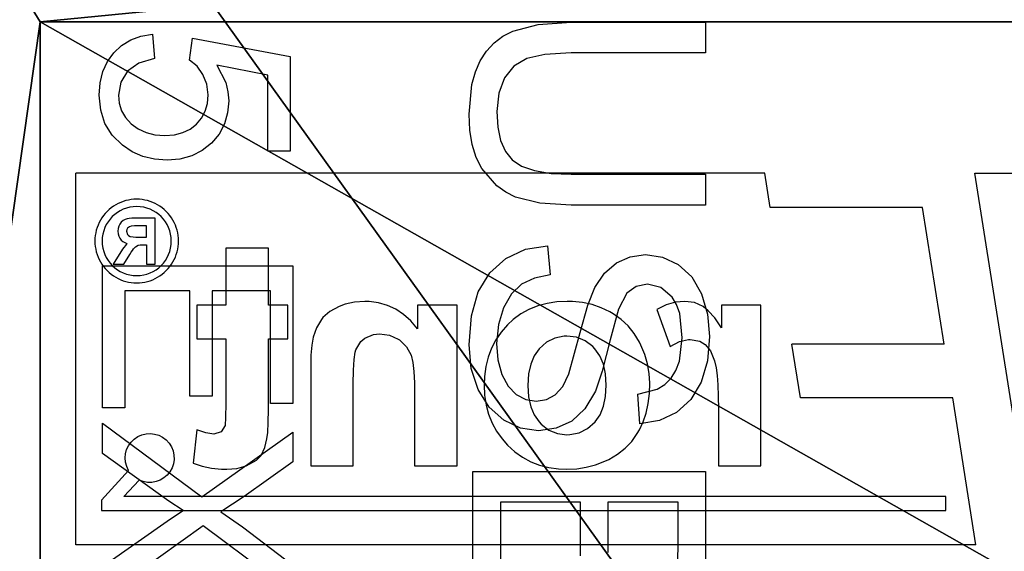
# Model space of a CAD drawing. Header units: millimetres. Extents: x 31 to 249, y 89 to 250.
# Tile 125 of 201: x 50 to 66, y 231 to 240. Entities that reach past the tile are written whole.
import ezdxf

# ---------------------------------------------------------------- set-up
doc = ezdxf.new("R2010")
doc.units = ezdxf.units.MM

# ---------------------------------------------------------------- blocks, each defined once
blk = doc.blocks.new('Group#4')
for p, q in [((11.029, 1.926), (11.41, 3.946)), ((11.41, 3.946), (13.366, 3.946)), ((13.366, 3.946), (13.366, 3.485)), ((15.732, 4), (18.575, 4)), ((15.732, 0.067), (15.732, 4)), ((18.575, 4), (18.575, 3.536)), ((20.507, 2.117), (19.166, 4)), ((19.166, 4), (19.785, 4)), ((22.484, 4), (21.103, 2.146)), ((11.796, 3.485), (11.584, 2.428)), ((13.366, 3.485), (11.796, 3.485)), ((16.252, 3.536), (16.252, 2.331)), ((18.575, 3.536), (16.252, 3.536)), ((11.947, 2.613), (12.135, 2.659)), ((12.135, 2.659), (12.327, 2.675)), ((12.327, 2.675), (12.575, 2.652)), ((12.575, 2.652), (12.802, 2.586)), ((11.584, 2.428), (11.947, 2.613)), ((12.802, 2.586), (13.009, 2.474)), ((13.009, 2.474), (13.197, 2.318)), ((12.199, 2.248), (11.977, 2.222)), ((12.377, 2.233), (12.199, 2.248)), ((13.197, 2.318), (13.351, 2.127)), ((16.252, 2.331), (18.428, 2.331)), ((18.428, 2.331), (18.428, 1.87)), ((11.777, 2.142), (11.61, 2.02)), ((11.977, 2.222), (11.777, 2.142)), ((12.538, 2.188), (12.377, 2.233)), ((12.681, 2.114), (12.538, 2.188)), ((12.806, 2.009), (12.681, 2.114)), ((13.351, 2.127), (13.462, 1.91)), ((18.986, 0.067), (20.507, 2.117)), ((21.103, 2.146), (22.592, 0.067)), ((11.482, 1.867), (11.029, 1.926)), ((11.61, 2.02), (11.482, 1.867)), ((12.908, 1.879), (12.806, 2.009)), ((12.98, 1.727), (12.908, 1.879)), ((13.462, 1.91), (13.529, 1.668)), ((16.252, 1.87), (16.252, 0.531)), ((18.428, 1.87), (16.252, 1.87)), ((13.024, 1.553), (12.98, 1.727)), ((13.529, 1.668), (13.551, 1.4)), ((20.786, 1.733), (20.598, 1.438)), ((20.958, 1.47), (20.786, 1.733)), ((13.038, 1.357), (13.024, 1.553)), ((20.598, 1.438), (19.611, 0.067)), ((21.948, 0.067), (20.958, 1.47)), ((13.023, 1.151), (13.038, 1.357)), ((13.551, 1.4), (13.531, 1.143)), ((10.943, 1.097), (11.45, 1.14)), ((10.985, 0.861), (10.943, 1.097)), ((11.45, 1.14), (11.544, 0.816)), ((12.978, 0.966), (13.023, 1.151)), ((13.531, 1.143), (13.473, 0.903)), ((11.064, 0.65), (10.985, 0.861)), ((11.544, 0.816), (11.712, 0.584)), ((12.902, 0.802), (12.978, 0.966)), ((13.473, 0.903), (13.376, 0.681)), ((11.179, 0.463), (11.064, 0.65)), ((12.669, 0.545), (12.797, 0.66)), ((12.797, 0.66), (12.902, 0.802)), ((13.376, 0.681), (13.239, 0.478)), ((11.331, 0.3), (11.179, 0.463)), ((11.712, 0.584), (11.938, 0.444)), ((11.938, 0.444), (12.207, 0.397)), ((12.207, 0.397), (12.374, 0.413)), ((12.374, 0.413), (12.529, 0.463)), ((12.529, 0.463), (12.669, 0.545)), ((13.239, 0.478), (13.033, 0.269)), ((16.252, 0.531), (18.667, 0.531)), ((18.667, 0.531), (18.667, 0.067)), ((11.513, 0.169), (11.331, 0.3)), ((13.033, 0.269), (12.792, 0.119)), ((11.719, 0.075), (11.513, 0.169)), ((11.951, 0.019), (11.719, 0.075)), ((12.207, 0), (11.951, 0.019)), ((12.517, 0.03), (12.207, 0)), ((12.792, 0.119), (12.517, 0.03)), ((18.667, 0.067), (15.732, 0.067)), ((19.611, 0.067), (18.986, 0.067))]:
    blk.add_line(p, q)
for points in [[(19.785, 4, 0), (20.499, 2.991, 0), (20.816, 2.508, 0)], [(20.816, 2.508, 0), (21.127, 2.956, 0), (21.918, 4, 0)]]:
    blk.add_polyline3d(points)
blk = doc.blocks.new('USB 2.0 CAT5 EXT')
for p, q in [((18.06, 10.657), (18.439, 10.691)), ((18.439, 10.691), (18.85, 10.656)), ((13.121, 10.624), (13.642, 10.624)), ((15.694, 10.624), (16.215, 10.624)), ((17.431, 10.391), (17.717, 10.557)), ((17.717, 10.557), (18.06, 10.657)), ((18.85, 10.656), (19.21, 10.55)), ((19.21, 10.55), (19.505, 10.376)), ((20.724, 6.691), (20.724, 10.624)), ((20.724, 10.624), (22.2, 10.624)), ((17.223, 10.164), (17.431, 10.391)), ((19.505, 10.376), (19.724, 10.135)), ((17.097, 9.895), (17.223, 10.164)), ((18.052, 10.189), (17.896, 10.135)), ((18.46, 10.232), (18.052, 10.189)), ((18.858, 10.184), (18.46, 10.232)), ((19.016, 10.125), (18.858, 10.184)), ((17.772, 10.059), (17.61, 9.868)), ((17.896, 10.135), (17.772, 10.059)), ((19.146, 10.042), (19.016, 10.125)), ((19.25, 9.935), (19.146, 10.042)), ((19.724, 10.135), (19.862, 9.844)), ((22.031, 10.16), (21.245, 10.16)), ((21.245, 10.16), (21.245, 8.971)), ((22.392, 10.146), (22.031, 10.16)), ((17.054, 9.607), (17.097, 9.895)), ((17.61, 9.868), (17.556, 9.642)), ((19.33, 9.805), (19.25, 9.935)), ((19.862, 9.844), (19.917, 9.516)), ((19.418, 9.478), (19.33, 9.805)), ((17.089, 9.349), (17.054, 9.607)), ((17.556, 9.642), (17.594, 9.449)), ((19.917, 9.516), (19.418, 9.478)), ((17.192, 9.117), (17.089, 9.349)), ((17.594, 9.449), (17.709, 9.293)), ((17.709, 9.293), (17.98, 9.155)), ((17.367, 8.916), (17.192, 9.117)), ((17.98, 9.155), (18.494, 9.013)), ((18.494, 9.013), (19.029, 8.878)), ((17.612, 8.751), (17.367, 8.916)), ((19.029, 8.878), (19.364, 8.762)), ((21.245, 8.971), (22.095, 8.971)), ((17.911, 8.632), (17.612, 8.751)), ((19.364, 8.762), (19.663, 8.582)), ((18.372, 8.506), (17.911, 8.632)), ((19.072, 8.314), (18.372, 8.506)), ((19.663, 8.582), (19.871, 8.361)), ((22.154, 8.507), (21.245, 8.507)), ((21.245, 8.507), (21.245, 7.155)), ((19.871, 8.361), (19.994, 8.1)), ((19.284, 8.209), (19.072, 8.314)), ((19.426, 8.082), (19.284, 8.209)), ((15.633, 7.734), (15.679, 8.014)), ((16.904, 7.954), (17.395, 7.997)), ((17.395, 7.997), (17.453, 7.729)), ((19.506, 7.932), (19.426, 8.082)), ((19.994, 8.1), (20.035, 7.801)), ((13.666, 7.909), (13.737, 7.599)), ((16.963, 7.58), (16.904, 7.954)), ((19.533, 7.759), (19.506, 7.932)), ((13.272, 7.366), (13.159, 7.792)), ((15.557, 7.514), (15.633, 7.734)), ((16.181, 7.82), (16.08, 7.41)), ((17.453, 7.729), (17.557, 7.513)), ((19.505, 7.583), (19.533, 7.759)), ((20.035, 7.801), (19.99, 7.497)), ((13.737, 7.599), (13.867, 7.384)), ((15.45, 7.353), (15.557, 7.514)), ((17.12, 7.247), (16.963, 7.58)), ((17.557, 7.513), (17.72, 7.342)), ((19.422, 7.422), (19.505, 7.583)), ((19.99, 7.497), (19.855, 7.21)), ((13.359, 7.196), (13.272, 7.366)), ((13.867, 7.384), (14.064, 7.225)), ((15.307, 7.24), (15.45, 7.353)), ((16.08, 7.41), (16, 7.244)), ((17.72, 7.342), (17.953, 7.207)), ((19.281, 7.284), (19.422, 7.422)), ((13.472, 7.047), (13.359, 7.196)), ((14.064, 7.225), (14.322, 7.126)), ((15.123, 7.158), (15.307, 7.24)), ((16, 7.244), (15.892, 7.094)), ((17.364, 6.974), (17.12, 7.247)), ((17.953, 7.207), (18.238, 7.12)), ((18.837, 7.113), (19.082, 7.179)), ((19.082, 7.179), (19.281, 7.284)), ((19.855, 7.21), (19.636, 6.963)), ((13.61, 6.92), (13.472, 7.047)), ((14.322, 7.126), (14.632, 7.093)), ((14.632, 7.093), (14.898, 7.109)), ((14.898, 7.109), (15.123, 7.158)), ((15.892, 7.094), (15.596, 6.842)), ((18.238, 7.12), (18.557, 7.091)), ((18.557, 7.091), (18.837, 7.113)), ((21.245, 7.155), (22.224, 7.155)), ((13.773, 6.814), (13.61, 6.92)), ((15.596, 6.842), (15.408, 6.747)), ((17.686, 6.779), (17.364, 6.974)), ((19.636, 6.963), (19.339, 6.778)), ((13.962, 6.731), (13.773, 6.814)), ((14.175, 6.671), (13.962, 6.731)), ((14.677, 6.624), (14.175, 6.671)), ((15.191, 6.678), (14.948, 6.637)), ((15.408, 6.747), (15.191, 6.678)), ((18.09, 6.663), (17.686, 6.779)), ((19.339, 6.778), (18.981, 6.662)), ((22.224, 6.691), (20.724, 6.691)), ((14.948, 6.637), (14.677, 6.624)), ((18.581, 6.624), (18.09, 6.663)), ((18.981, 6.662), (18.581, 6.624))]:
    blk.add_line(p, q)
for points in [[(13.159, 7.792, 0), (13.121, 8.351, 0), (13.121, 10.624, 0)], [(13.642, 10.624, 0), (13.642, 8.354, 0), (13.666, 7.909, 0)], [(15.679, 8.014, 0), (15.694, 8.354, 0), (15.694, 10.624, 0)], [(16.215, 10.624, 0), (16.215, 8.351, 0), (16.181, 7.82, 0)]]:
    blk.add_polyline3d(points)
at = {"xscale": 0.8191129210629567, "yscale": 0.8191129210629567}
blk.add_blockref('Group#4', (4.357, 0.368), dxfattribs=at)
blk = doc.blocks.new('Group#10')
at = {"color": 104}
for p, q in [((40.699, 15.208), (40.699, 27.274)), ((34.41, 16.2), (40.699, 15.208))]:
    blk.add_line(p, q, dxfattribs=at)
at = {"color": 164}
for p, q in [((34.41, 15.226), (36.897, 14.834)), ((34.41, 15.226), (34.41, 0)), ((36.897, 14.834), (36.897, 12.257)), ((37.809, 14.69), (37.809, 12.113)), ((37.809, 14.69), (40.123, 14.325)), ((40.123, 14.325), (40.123, 11.748)), ((36.897, 12.257), (37.809, 12.113)), ((40.123, 11.748), (40.699, 11.657)), ((40.699, 11.657), (40.699, 0)), ((34.41, 0), (40.699, 0))]:
    blk.add_line(p, q, dxfattribs=at)
at = {"color": 1}
for p, q in [((34.992, 14.717), (35.231, 14.717)), ((34.992, 0.435), (34.992, 14.717)), ((35.231, 14.717), (35.231, 0.815)), ((35.508, 1.069), (35.231, 0.815)), ((35.669, 0.893), (35.169, 0.435)), ((35.169, 0.435), (34.992, 0.435))]:
    blk.add_line(p, q, dxfattribs=at)
for p, q in [((35.751, 11.59), (38.469, 11.59)), ((35.751, 10.871), (35.751, 11.59)), ((38.469, 11.59), (38.469, 10.923)), ((36.706, 10.871), (35.751, 10.871)), ((36.928, 10.868), (36.706, 10.871)), ((37.12, 10.86), (36.928, 10.868)), ((37.279, 10.847), (37.12, 10.86)), ((37.407, 10.831), (37.279, 10.847)), ((37.525, 10.804), (37.407, 10.831)), ((38.082, 10.923), (38.252, 10.808)), ((38.469, 10.923), (38.082, 10.923)), ((37.694, 10.736), (37.525, 10.804)), ((37.803, 10.647), (37.694, 10.736)), ((38.252, 10.808), (38.374, 10.7)), ((38.374, 10.7), (38.443, 10.613)), ((37.857, 10.555), (37.803, 10.647)), ((37.886, 10.391), (37.857, 10.555)), ((38.443, 10.613), (38.51, 10.467)), ((37.852, 10.214), (37.886, 10.363)), ((37.886, 10.363), (37.886, 10.391)), ((38.51, 10.467), (38.531, 10.304)), ((37.768, 10.054), (37.852, 10.214)), ((38.531, 10.304), (38.516, 10.143)), ((38.395, 9.831), (37.768, 10.054)), ((38.516, 10.143), (38.471, 9.986)), ((38.471, 9.986), (38.395, 9.831)), ((36.641, 9.647), (36.802, 9.683)), ((36.802, 9.683), (36.975, 9.704)), ((36.975, 9.704), (37.149, 9.71)), ((37.149, 9.71), (37.312, 9.7)), ((37.312, 9.7), (37.473, 9.673)), ((37.473, 9.673), (37.633, 9.626)), ((36.162, 9.404), (36.296, 9.499)), ((36.296, 9.499), (36.356, 9.534)), ((36.356, 9.534), (36.493, 9.597)), ((36.493, 9.597), (36.641, 9.647)), ((37.633, 9.626), (37.789, 9.56)), ((37.789, 9.56), (37.842, 9.534)), ((37.842, 9.534), (37.987, 9.446)), ((36.045, 9.293), (36.162, 9.404)), ((37.987, 9.446), (38.115, 9.343)), ((38.115, 9.343), (38.226, 9.223)), ((35.858, 9.017), (35.943, 9.164)), ((35.943, 9.164), (36.045, 9.293)), ((38.226, 9.223), (38.321, 9.089)), ((35.827, 8.951), (35.858, 9.017)), ((38.321, 9.089), (38.355, 9.033)), ((38.355, 9.033), (38.424, 8.886)), ((35.767, 8.794), (35.827, 8.951)), ((36.493, 8.784), (36.614, 8.869)), ((36.614, 8.869), (36.756, 8.927)), ((36.756, 8.927), (36.922, 8.962)), ((36.922, 8.962), (37.115, 8.974)), ((37.115, 8.974), (37.305, 8.96)), ((37.305, 8.96), (37.47, 8.925)), ((37.47, 8.925), (37.612, 8.865)), ((37.612, 8.865), (37.729, 8.781)), ((38.424, 8.886), (38.476, 8.733)), ((35.724, 8.636), (35.767, 8.794)), ((36.38, 8.657), (36.493, 8.784)), ((37.729, 8.781), (37.766, 8.748)), ((37.766, 8.748), (37.865, 8.617)), ((38.476, 8.733), (38.511, 8.572)), ((35.698, 8.474), (35.724, 8.636)), ((36.277, 8.359), (36.309, 8.515)), ((36.309, 8.515), (36.38, 8.657)), ((37.865, 8.617), (37.924, 8.472)), ((38.511, 8.572), (38.529, 8.403)), ((35.69, 8.306), (35.698, 8.474)), ((36.275, 8.309), (36.277, 8.359)), ((37.924, 8.472), (37.945, 8.309)), ((38.529, 8.403), (38.531, 8.311)), ((35.695, 8.166), (35.69, 8.306)), ((35.719, 8), (35.695, 8.166)), ((36.296, 8.146), (36.275, 8.309)), ((37.944, 8.259), (37.911, 8.101)), ((37.945, 8.309), (37.944, 8.259)), ((38.531, 8.311), (38.522, 8.137)), ((35.759, 7.843), (35.719, 8)), ((36.354, 8.001), (36.296, 8.146)), ((36.454, 7.871), (36.354, 8.001)), ((37.911, 8.101), (37.841, 7.961)), ((38.522, 8.137), (38.497, 7.971)), ((35.817, 7.695), (35.759, 7.843)), ((36.491, 7.837), (36.454, 7.871)), ((36.609, 7.755), (36.491, 7.837)), ((37.729, 7.837), (37.61, 7.753)), ((37.841, 7.961), (37.729, 7.837)), ((38.497, 7.971), (38.455, 7.814)), ((35.893, 7.556), (35.817, 7.695)), ((36.749, 7.695), (36.609, 7.755)), ((36.915, 7.659), (36.749, 7.695)), ((37.468, 7.695), (37.304, 7.659)), ((37.61, 7.753), (37.468, 7.695)), ((38.394, 7.666), (38.318, 7.529)), ((38.455, 7.814), (38.394, 7.666)), ((35.985, 7.426), (35.893, 7.556)), ((37.109, 7.646), (36.915, 7.659)), ((37.304, 7.659), (37.109, 7.646)), ((38.318, 7.529), (38.223, 7.401)), ((36.096, 7.305), (35.985, 7.426)), ((38.223, 7.401), (38.132, 7.301)), ((36.203, 7.21), (36.096, 7.305)), ((36.333, 7.118), (36.203, 7.21)), ((38.01, 7.195), (37.878, 7.105)), ((38.132, 7.301), (38.01, 7.195)), ((36.472, 7.042), (36.333, 7.118)), ((36.62, 6.984), (36.472, 7.042)), ((37.737, 7.032), (37.587, 6.976)), ((37.878, 7.105), (37.737, 7.032)), ((36.776, 6.942), (36.62, 6.984)), ((36.943, 6.916), (36.776, 6.942)), ((37.118, 6.908), (36.943, 6.916)), ((37.262, 6.913), (37.118, 6.908)), ((37.429, 6.936), (37.262, 6.913)), ((37.587, 6.976), (37.429, 6.936)), ((35.751, 6.45), (38.469, 6.45)), ((35.751, 5.731), (35.751, 6.45)), ((38.469, 6.45), (38.469, 5.782)), ((36.983, 5.731), (35.751, 5.731)), ((37.155, 5.729), (36.983, 5.731)), ((37.346, 5.72), (37.155, 5.729)), ((37.497, 5.702), (37.346, 5.72)), ((37.621, 5.671), (37.497, 5.702)), ((37.765, 5.594), (37.621, 5.671)), ((38.069, 5.782), (38.202, 5.668)), ((38.469, 5.782), (38.069, 5.782)), ((38.202, 5.668), (38.311, 5.545)), ((37.878, 5.473), (37.765, 5.594)), ((38.311, 5.545), (38.398, 5.413)), ((37.892, 5.452), (37.878, 5.473)), ((37.958, 5.304), (37.892, 5.452)), ((38.398, 5.413), (38.464, 5.271)), ((37.981, 5.139), (37.958, 5.304)), ((38.464, 5.271), (38.508, 5.121)), ((37.908, 4.888), (37.971, 5.034)), ((37.971, 5.034), (37.981, 5.139)), ((38.508, 5.121), (38.529, 4.963)), ((37.852, 4.823), (37.908, 4.888)), ((38.531, 4.888), (38.519, 4.715)), ((38.529, 4.963), (38.531, 4.888)), ((35.751, 4.694), (37.138, 4.694)), ((35.751, 3.975), (35.751, 4.694)), ((37.138, 4.694), (37.368, 4.697)), ((37.368, 4.697), (37.546, 4.709)), ((37.546, 4.709), (37.671, 4.728)), ((37.671, 4.728), (37.71, 4.739)), ((37.71, 4.739), (37.852, 4.823)), ((38.519, 4.715), (38.484, 4.556)), ((38.484, 4.556), (38.447, 4.454)), ((38.447, 4.454), (38.361, 4.298)), ((38.256, 4.178), (38.226, 4.154)), ((38.361, 4.298), (38.256, 4.178)), ((37.926, 4.014), (37.791, 3.991)), ((38.086, 4.07), (37.926, 4.014)), ((38.226, 4.154), (38.086, 4.07)), ((37.441, 3.975), (35.751, 3.975)), ((37.621, 3.978), (37.441, 3.975)), ((37.791, 3.991), (37.621, 3.978)), ((37.895, 3.587), (38.469, 3.587)), ((37.895, 3.257), (37.895, 3.587)), ((38.469, 3.587), (38.469, 3.257)), ((35.925, 3.133), (36.061, 3.2)), ((36.061, 3.2), (36.204, 3.234)), ((36.204, 3.234), (36.315, 3.247)), ((36.315, 3.247), (36.481, 3.255)), ((36.481, 3.255), (36.704, 3.257)), ((36.704, 3.257), (37.895, 3.257)), ((38.469, 3.257), (39.43, 3.257)), ((39.43, 3.257), (39.43, 2.536)), ((35.746, 2.883), (35.843, 3.057)), ((35.843, 3.057), (35.925, 3.133)), ((35.704, 2.726), (35.746, 2.883)), ((35.69, 2.554), (35.704, 2.726)), ((35.691, 2.467), (35.69, 2.554)), ((36.433, 2.525), (36.322, 2.457)), ((36.565, 2.533), (36.433, 2.525)), ((36.801, 2.536), (36.565, 2.533)), ((37.895, 2.536), (36.801, 2.536)), ((37.895, 2.046), (37.895, 2.536)), ((39.43, 2.536), (38.469, 2.536)), ((38.469, 2.536), (38.469, 2.046)), ((35.709, 2.296), (35.691, 2.467)), ((36.322, 2.457), (36.286, 2.336)), ((36.286, 2.336), (36.307, 2.198)), ((35.745, 2.136), (35.709, 2.296)), ((36.307, 2.198), (36.356, 2.048)), ((35.796, 1.986), (35.745, 2.136)), ((36.356, 2.048), (35.796, 1.986)), ((38.469, 2.046), (37.895, 2.046)), ((39.239, 1.665), (39.281, 1.684)), ((39.281, 1.684), (39.325, 1.7)), ((39.325, 1.7), (39.369, 1.714)), ((39.369, 1.714), (39.414, 1.724)), ((39.414, 1.724), (39.46, 1.732)), ((39.46, 1.732), (39.506, 1.736)), ((39.506, 1.736), (39.552, 1.738)), ((39.552, 1.738), (39.599, 1.736)), ((39.599, 1.736), (39.645, 1.732)), ((39.645, 1.732), (39.69, 1.724)), ((39.69, 1.724), (39.735, 1.714)), ((39.735, 1.714), (39.78, 1.7)), ((39.78, 1.7), (39.823, 1.684)), ((39.823, 1.684), (39.865, 1.665)), ((39.02, 1.497), (39.052, 1.531)), ((39.052, 1.531), (39.086, 1.562)), ((39.086, 1.562), (39.121, 1.592)), ((39.121, 1.592), (39.159, 1.619)), ((39.159, 1.619), (39.198, 1.643)), ((39.198, 1.643), (39.239, 1.665)), ((39.865, 1.665), (39.906, 1.643)), ((39.906, 1.643), (39.945, 1.619)), ((39.945, 1.619), (39.983, 1.592)), ((39.983, 1.592), (40.019, 1.562)), ((40.019, 1.562), (40.053, 1.531)), ((40.053, 1.531), (40.084, 1.497)), ((38.898, 1.301), (38.917, 1.343)), ((38.917, 1.343), (38.939, 1.384)), ((38.939, 1.384), (38.964, 1.423)), ((38.964, 1.423), (38.991, 1.461)), ((38.991, 1.461), (39.02, 1.497)), ((39.163, 1.194), (39.163, 1.341)), ((39.163, 1.341), (39.941, 1.341)), ((39.941, 1.341), (39.941, 0.993)), ((40.084, 1.497), (40.114, 1.461)), ((40.114, 1.461), (40.141, 1.423)), ((40.141, 1.423), (40.165, 1.384)), ((40.165, 1.384), (40.187, 1.343)), ((40.187, 1.343), (40.206, 1.301)), ((38.85, 1.122), (38.858, 1.168)), ((38.858, 1.168), (38.868, 1.213)), ((38.868, 1.213), (38.882, 1.258)), ((38.882, 1.258), (38.898, 1.301)), ((39.486, 1.194), (39.163, 1.194)), ((39.486, 1.089), (39.486, 1.194)), ((39.62, 1.194), (39.81, 1.194)), ((39.62, 1.014), (39.62, 1.194)), ((39.81, 1.194), (39.81, 0.99)), ((40.206, 1.301), (40.223, 1.258)), ((40.223, 1.258), (40.236, 1.213)), ((40.236, 1.213), (40.246, 1.168)), ((40.246, 1.168), (40.254, 1.122)), ((38.844, 1.03), (38.846, 1.076)), ((38.846, 0.984), (38.844, 1.03)), ((38.846, 1.076), (38.85, 1.122)), ((39.419, 0.978), (39.453, 1.008)), ((39.453, 1.008), (39.481, 1.054)), ((39.481, 1.054), (39.486, 1.089)), ((39.622, 0.972), (39.62, 1.014)), ((40.254, 1.122), (40.259, 1.076)), ((40.259, 1.076), (40.26, 1.03)), ((40.26, 1.03), (40.259, 0.984)), ((38.85, 0.938), (38.846, 0.984)), ((38.858, 0.892), (38.85, 0.938)), ((38.868, 0.847), (38.858, 0.892)), ((38.882, 0.802), (38.868, 0.847)), ((39.163, 0.811), (39.326, 0.914)), ((39.326, 0.914), (39.363, 0.938)), ((39.363, 0.938), (39.394, 0.96)), ((39.394, 0.96), (39.419, 0.978)), ((39.476, 0.839), (39.446, 0.813)), ((39.51, 0.864), (39.476, 0.839)), ((39.526, 0.827), (39.51, 0.864)), ((39.632, 0.92), (39.622, 0.972)), ((39.647, 0.893), (39.632, 0.92)), ((39.666, 0.875), (39.647, 0.893)), ((39.717, 0.86), (39.666, 0.875)), ((39.746, 0.864), (39.717, 0.86)), ((39.77, 0.877), (39.746, 0.864)), ((39.795, 0.908), (39.77, 0.877)), ((39.804, 0.936), (39.795, 0.908)), ((39.81, 0.99), (39.804, 0.936)), ((39.919, 0.837), (39.9, 0.8)), ((39.929, 0.868), (39.919, 0.837)), ((39.936, 0.905), (39.929, 0.868)), ((39.939, 0.947), (39.936, 0.905)), ((39.941, 0.993), (39.939, 0.947)), ((40.236, 0.847), (40.223, 0.802)), ((40.246, 0.892), (40.236, 0.847)), ((40.254, 0.938), (40.246, 0.892)), ((40.259, 0.984), (40.254, 0.938)), ((38.898, 0.759), (38.882, 0.802)), ((38.917, 0.717), (38.898, 0.759)), ((38.939, 0.676), (38.917, 0.717)), ((38.964, 0.637), (38.939, 0.676)), ((39.163, 0.63), (39.163, 0.811)), ((39.413, 0.789), (39.163, 0.63)), ((39.446, 0.813), (39.413, 0.789)), ((39.545, 0.794), (39.526, 0.827)), ((39.569, 0.767), (39.545, 0.794)), ((39.599, 0.744), (39.569, 0.767)), ((39.635, 0.725), (39.599, 0.744)), ((39.675, 0.714), (39.635, 0.725)), ((39.722, 0.71), (39.675, 0.714)), ((39.763, 0.714), (39.722, 0.71)), ((39.803, 0.725), (39.763, 0.714)), ((39.84, 0.744), (39.803, 0.725)), ((39.873, 0.768), (39.84, 0.744)), ((39.9, 0.8), (39.873, 0.768)), ((40.165, 0.676), (40.141, 0.637)), ((40.187, 0.717), (40.165, 0.676)), ((40.206, 0.759), (40.187, 0.717)), ((40.223, 0.802), (40.206, 0.759)), ((38.991, 0.599), (38.964, 0.637)), ((39.02, 0.563), (38.991, 0.599)), ((39.052, 0.529), (39.02, 0.563)), ((39.086, 0.498), (39.052, 0.529)), ((40.053, 0.529), (40.019, 0.498)), ((40.084, 0.563), (40.053, 0.529)), ((40.114, 0.599), (40.084, 0.563)), ((40.141, 0.637), (40.114, 0.599)), ((39.121, 0.468), (39.086, 0.498)), ((39.159, 0.441), (39.121, 0.468)), ((39.198, 0.417), (39.159, 0.441)), ((39.239, 0.395), (39.198, 0.417)), ((39.281, 0.376), (39.239, 0.395)), ((39.325, 0.36), (39.281, 0.376)), ((39.369, 0.346), (39.325, 0.36)), ((39.414, 0.336), (39.369, 0.346)), ((39.46, 0.328), (39.414, 0.336)), ((39.69, 0.336), (39.645, 0.328)), ((39.735, 0.346), (39.69, 0.336)), ((39.78, 0.36), (39.735, 0.346)), ((39.823, 0.376), (39.78, 0.36)), ((39.865, 0.395), (39.823, 0.376)), ((39.906, 0.417), (39.865, 0.395)), ((39.945, 0.441), (39.906, 0.417)), ((39.983, 0.468), (39.945, 0.441)), ((40.019, 0.498), (39.983, 0.468)), ((39.506, 0.324), (39.46, 0.328)), ((39.552, 0.322), (39.506, 0.324)), ((39.599, 0.324), (39.552, 0.322)), ((39.645, 0.328), (39.599, 0.324))]:
    blk.add_line(p, q)
at = {"color": 164}
blk.add_circle((39.552, 1.03), 0.585, dxfattribs=at)
at = {"color": 1}
blk.add_arc((35.881, 1.249), 0.414, 239.2225, 205.7571, dxfattribs=at)
blk = doc.blocks.new('Group#5')
for p, q in [((30.042, 0, 3.687), (13.042, 0, 3.687)), ((30.042, 0, 33.687), (30.042, 0, 3.687))]:
    blk.add_line(p, q)
at = {"extrusion": (6.17596e-15, -1, 1.49006e-08), "rotation": 359.9999979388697}
blk.add_blockref('Group#10', (-13.222, 4.293, 0), dxfattribs=at)
at = {"color": 250}
mesh = blk.add_polyface(dxfattribs=at)
corners = [(0.536, 20, 28), (39.536, 20), (0.536, 20), (39.536, 20, 28), (10.944, 20, 30.168), (29.129, 20, 30.168), (11.077, 20, 30.201), (28.996, 20, 30.201), (11.207, 20, 30.242), (28.866, 20, 30.242), (11.334, 20, 30.292), (28.739, 20, 30.292), (11.457, 20, 30.351), (28.616, 20, 30.351), (11.576, 20, 30.418), (28.497, 20, 30.418), (11.69, 20, 30.493), (28.382, 20, 30.493), (11.799, 20, 30.575), (28.274, 20, 30.575), (11.902, 20, 30.665), (28.171, 20, 30.665), (11.998, 20, 30.762), (28.074, 20, 30.762), (12.088, 20, 30.864), (27.985, 20, 30.864), (12.171, 20, 30.973), (27.902, 20, 30.973), (12.245, 20, 31.087), (27.827, 20, 31.087), (12.312, 20, 31.206), (27.76, 20, 31.206), (12.371, 20, 31.33), (27.702, 20, 31.33), (12.421, 20, 31.457), (27.652, 20, 31.457), (12.462, 20, 31.587), (27.611, 20, 31.587), (12.495, 20, 31.72), (27.578, 20, 31.72), (12.518, 20, 31.854), (27.555, 20, 31.854), (12.532, 20, 31.99), (27.541, 20, 31.99), (12.536, 20, 32.126), (27.536, 20, 32.126), (12.536, 20, 47.874), (27.536, 20, 47.874), (12.532, 20, 48.01), (27.541, 20, 48.01), (12.518, 20, 48.146), (27.555, 20, 48.146), (12.495, 20, 48.28), (27.578, 20, 48.28), (12.462, 20, 48.413), (27.611, 20, 48.413), (12.421, 20, 48.543), (27.652, 20, 48.543), (12.371, 20, 48.67), (27.702, 20, 48.67), (12.312, 20, 48.794), (27.76, 20, 48.794), (12.245, 20, 48.913), (27.827, 20, 48.913), (12.171, 20, 49.027), (27.902, 20, 49.027), (12.088, 20, 49.136), (27.985, 20, 49.136), (11.998, 20, 49.238), (28.074, 20, 49.238), (11.902, 20, 49.335), (28.171, 20, 49.335), (11.799, 20, 49.425), (28.274, 20, 49.425), (11.69, 20, 49.507), (28.382, 20, 49.507), (11.576, 20, 49.582), (28.497, 20, 49.582), (11.457, 20, 49.649), (28.616, 20, 49.649), (11.334, 20, 49.708), (28.739, 20, 49.708), (11.207, 20, 49.758), (28.866, 20, 49.758), (11.077, 20, 49.799), (28.996, 20, 49.799), (10.944, 20, 49.832), (29.129, 20, 49.832), (0.536, 20, 52), (39.536, 20, 52), (0.536, 20, 65), (39.536, 20, 65)]
mesh.append_faces([[corners[k] for k in face] for face in [(0, 1, 2), (89, 90, 91)]], dxfattribs={"vtx0": -1, "color": 250})
mesh.append_faces([[corners[k] for k in face] for face in [(1, 0, 3), (3, 4, 5), (5, 6, 7), (7, 8, 9), (9, 10, 11), (11, 12, 13), (13, 14, 15), (15, 16, 17), (17, 18, 19), (19, 20, 21), (21, 22, 23), (23, 24, 25), (25, 26, 27), (27, 28, 29), (29, 30, 31), (31, 32, 33), (33, 34, 35), (35, 36, 37), (37, 38, 39), (39, 40, 41), (41, 42, 43), (43, 44, 45), (45, 46, 47), (47, 48, 49), (49, 50, 51), (51, 52, 53), (53, 54, 55), (55, 56, 57), (57, 58, 59), (59, 60, 61), (61, 62, 63), (63, 64, 65), (65, 66, 67), (67, 68, 69), (69, 70, 71), (71, 72, 73), (73, 74, 75), (75, 76, 77), (77, 78, 79), (79, 80, 81), (81, 82, 83), (83, 84, 85), (85, 86, 87), (87, 88, 89)]], dxfattribs={"vtx0": -1, "vtx1": -1, "color": 250})
mesh.append_faces([[corners[k] for k in face] for face in [(3, 0, 4), (5, 4, 6), (7, 6, 8), (9, 8, 10), (11, 10, 12), (13, 12, 14), (15, 14, 16), (17, 16, 18), (19, 18, 20), (21, 20, 22), (23, 22, 24), (25, 24, 26), (27, 26, 28), (29, 28, 30), (31, 30, 32), (33, 32, 34), (35, 34, 36), (37, 36, 38), (39, 38, 40), (41, 40, 42), (43, 42, 44), (45, 44, 46), (47, 46, 48), (49, 48, 50), (51, 50, 52), (53, 52, 54), (55, 54, 56), (57, 56, 58), (59, 58, 60), (61, 60, 62), (63, 62, 64), (65, 64, 66), (67, 66, 68), (69, 68, 70), (71, 70, 72), (73, 72, 74), (75, 74, 76), (77, 76, 78), (79, 78, 80), (81, 80, 82), (83, 82, 84), (85, 84, 86), (87, 86, 88), (89, 88, 90)]], dxfattribs={"vtx0": -1, "vtx2": -1, "color": 250})
at = {"color": 18}
mesh = blk.add_polyface(dxfattribs=at)
corners = [(39.536, 20), (40.036, 20, 65), (40.036, 20), (39.536, 20, 28), (39.536, 20, 52), (29.129, 20, 30.168), (28.996, 20, 30.201), (28.866, 20, 30.242), (28.739, 20, 30.292), (28.616, 20, 30.351), (28.497, 20, 30.418), (28.382, 20, 30.493), (28.274, 20, 30.575), (28.171, 20, 30.665), (28.074, 20, 30.762), (27.985, 20, 30.864), (27.902, 20, 30.973), (27.827, 20, 31.087), (27.76, 20, 31.206), (27.702, 20, 31.33), (27.652, 20, 31.457), (27.611, 20, 31.587), (27.578, 20, 31.72), (27.555, 20, 31.854), (27.541, 20, 31.99), (27.536, 20, 32.126), (27.536, 20, 47.874), (27.541, 20, 48.01), (27.555, 20, 48.146), (27.578, 20, 48.28), (27.611, 20, 48.413), (27.652, 20, 48.543), (27.702, 20, 48.67), (27.76, 20, 48.794), (27.827, 20, 48.913), (27.902, 20, 49.027), (27.985, 20, 49.136), (28.074, 20, 49.238), (28.171, 20, 49.335), (28.274, 20, 49.425), (28.382, 20, 49.507), (28.497, 20, 49.582), (28.616, 20, 49.649), (28.739, 20, 49.708), (28.866, 20, 49.758), (28.996, 20, 49.799), (29.129, 20, 49.832), (39.536, 20, 65)]
mesh.append_faces([[corners[k] for k in face] for face in [(0, 1, 2), (4, 45, 46), (1, 4, 47)]], dxfattribs={"vtx0": -1, "color": 18})
mesh.append_faces([[corners[k] for k in face] for face in [(1, 3, 4)]], dxfattribs={"vtx0": -1, "vtx1": -1, "vtx2": -1, "color": 18})
mesh.append_faces([[corners[k] for k in face] for face in [(1, 0, 3), (4, 3, 5), (4, 5, 6), (4, 6, 7), (4, 7, 8), (4, 8, 9), (4, 9, 10), (4, 10, 11), (4, 11, 12), (4, 12, 13), (4, 13, 14), (4, 14, 15), (4, 15, 16), (4, 16, 17), (4, 17, 18), (4, 18, 19), (4, 19, 20), (4, 20, 21), (4, 21, 22), (4, 22, 23), (4, 23, 24), (4, 24, 25), (4, 25, 26), (4, 26, 27), (4, 27, 28), (4, 28, 29), (4, 29, 30), (4, 30, 31), (4, 31, 32), (4, 32, 33), (4, 33, 34), (4, 34, 35), (4, 35, 36), (4, 36, 37), (4, 37, 38), (4, 38, 39), (4, 39, 40), (4, 40, 41), (4, 41, 42), (4, 42, 43), (4, 43, 44), (4, 44, 45)]], dxfattribs={"vtx0": -1, "vtx2": -1, "color": 18})
at = {"color": 250}
mesh = blk.add_polyface(dxfattribs=at)
corners = [(36.036, 0), (30.042, 0, 3.687), (4.036, 0), (36.036, 0, 65), (13.042, 0, 3.687), (30.042, 0, 33.687), (13.042, 0, 33.687), (4.036, 0, 65)]
mesh.append_faces([[corners[k] for k in face] for face in [(0, 1, 2), (1, 3, 5), (5, 3, 6)]], dxfattribs={"vtx0": -1, "vtx1": -1, "color": 250})
mesh.append_faces([[corners[k] for k in face] for face in [(1, 0, 3), (2, 1, 4), (6, 3, 7), (4, 7, 2), (7, 4, 6)]], dxfattribs={"vtx0": -1, "vtx2": -1, "color": 250})
at = {"color": 9}
mesh = blk.add_polyface(dxfattribs=at)
corners = [(30.042, 0, 3.687), (13.042, 0, 33.687), (13.042, 0, 3.687), (30.042, 0, 33.687)]
mesh.append_faces([[corners[k] for k in face] for face in [(0, 1, 2), (1, 0, 3)]], dxfattribs={"vtx0": -1, "color": 9})

msp = doc.modelspace()

# ---------------------------------------------------------------- block references
at = {"extrusion": (1, -3.59735e-08, -1.49003e-08), "rotation": 359.9999999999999}
msp.add_blockref('Group#5', (209.63, -3.25, 46.249), dxfattribs=at)
at = {"rotation": 270.0000000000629}
msp.add_blockref('USB 2.0 CAT5 EXT', (50.57, 252.785, 16.75), dxfattribs=at)

doc.saveas('drawing.dxf')
